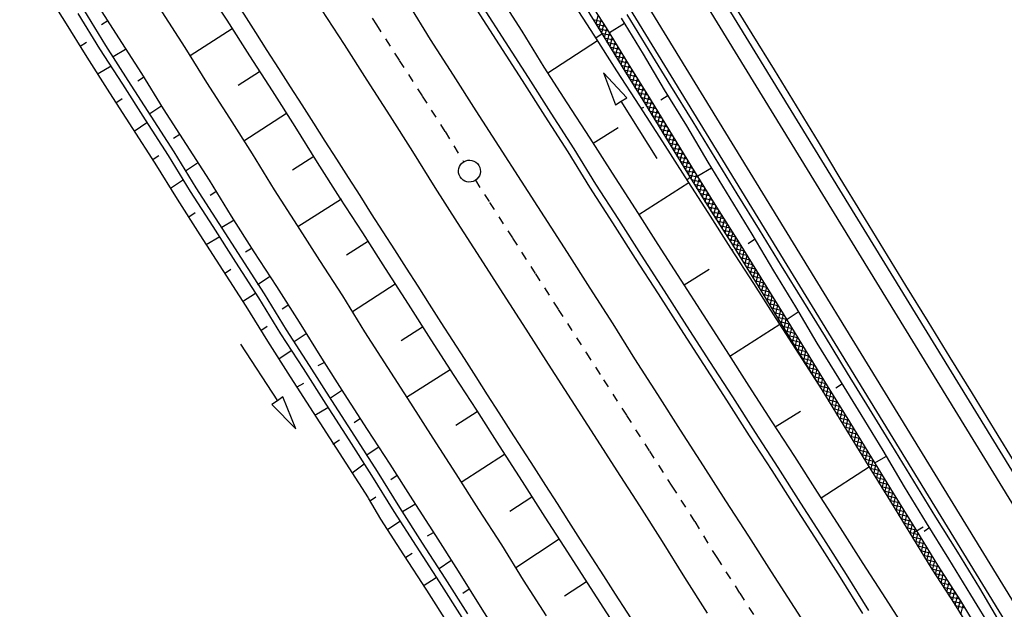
# Model space of a CAD drawing. Extents: x 448150 to 449332, y 437108 to 438384.
# Tile 50 of 172: x 448651 to 448710, y 437527 to 437562. Entities that reach past the tile are written whole.
import ezdxf

# ---------------------------------------------------------------- set-up
doc = ezdxf.new("R2010")
doc.units = 0
doc.header["$LTSCALE"] = 2
doc.header["$MEASUREMENT"] = 0
doc.linetypes.add('ACAD_ISO10W100W', pattern=[0.5, 0.25, -0.25])
doc.linetypes.add('AUSGEZOGEN', pattern=[0])
doc.layers.get('0').update_dxf_attribs({"linetype": 'AUSGEZOGEN'})
for name, color, linetype in [('DB-Bahnachse', 7, 'CONTINUOUS'), ('DB-Boeschungen', 15, 'CONTINUOUS'), ('DB-Gleisachsen', 7, 'CONTINUOUS'), ('DB-GRABEN', 15, 'AUSGEZOGEN'), ('DB-Kabelanlagen', 15, 'CONTINUOUS'), ('DB-LS-Waende', 15, 'CONTINUOUS'), ('DB-Wegboeschungen', 15, 'CONTINUOUS'), ('DB-Wege', 15, 'CONTINUOUS'), ('FBRTOP', 250, 'AUSGEZOGEN'), ('SCHLITZRINNE', 200, 'AUSGEZOGEN')]:
    doc.layers.add(name, color=color, linetype=linetype)

# ---------------------------------------------------------------- blocks, each defined once
blk = doc.blocks.new('*X214')
at = {"color": 0, "linetype": 'ByBlock'}
for p, q in [((-328327, -433015), (-327919, -432606)), ((-328002, -433007), (-327594, -432599)), ((-327676, -432999), (-327273, -432597)), ((-327354, -432996), (-326954, -432596)), ((-327035, -432995), (-326635, -432594)), ((-326717, -432995), (-326315, -432593)), ((-326398, -432994), (-325996, -432592)), ((-326079, -432994), (-325677, -432591)), ((-325760, -432993), (-325358, -432590)), ((-325442, -432993), (-325038, -432589)), ((-325123, -432992), (-324720, -432589)), ((-324804, -432992), (-324401, -432588)), ((-324486, -432991), (-324082, -432588)), ((-324167, -432991), (-323763, -432587)), ((-323848, -432990), (-323445, -432587)), ((-323529, -432990), (-323126, -432586)), ((-323211, -432989), (-322807, -432586)), ((-322892, -432989), (-322489, -432585)), ((-322573, -432988), (-322170, -432585)), ((-322255, -432987), (-321851, -432584)), ((-321936, -432987), (-321532, -432584)), ((-321617, -432986), (-321214, -432583)), ((-321298, -432986), (-320895, -432583)), ((-320980, -432985), (-320576, -432582)), ((-320661, -432985), (-320258, -432581)), ((-320342, -432984), (-319939, -432581)), ((-320024, -432984), (-319620, -432580)), ((-319705, -432983), (-319301, -432580)), ((-319386, -432983), (-318983, -432579)), ((-319067, -432982), (-318664, -432579)), ((-318749, -432982), (-318345, -432578)), ((-318430, -432981), (-318027, -432578)), ((-318111, -432981), (-317708, -432577)), ((-317792, -432980), (-317389, -432577)), ((-317474, -432980), (-317070, -432576)), ((-317155, -432979), (-316752, -432576)), ((-316836, -432979), (-316433, -432575)), ((-316518, -432978), (-316114, -432575)), ((-316199, -432978), (-315795, -432574)), ((-315880, -432977), (-315477, -432574)), ((-315561, -432976), (-315158, -432573)), ((-315243, -432976), (-314839, -432573)), ((-314924, -432975), (-314521, -432572)), ((-314605, -432974), (-314202, -432572)), ((-314285, -432973), (-313883, -432571)), ((-313966, -432972), (-313564, -432571)), ((-313647, -432971), (-313246, -432570)), ((-313328, -432970), (-312927, -432569)), ((-313008, -432969), (-312608, -432569)), ((-312689, -432968), (-312289, -432568)), ((-312370, -432967), (-311970, -432567)), ((-312051, -432967), (-311651, -432566)), ((-311733, -432966), (-311331, -432565)), ((-311414, -432966), (-311012, -432564)), ((-311095, -432965), (-310693, -432563)), ((-310777, -432965), (-310374, -432562)), ((-310458, -432964), (-310055, -432561)), ((-310139, -432964), (-309736, -432560)), ((-309820, -432963), (-309417, -432560)), ((-309502, -432963), (-309098, -432559)), ((-309183, -432962), (-308780, -432559)), ((-308864, -432962), (-308461, -432558)), ((-308546, -432961), (-308142, -432558)), ((-308227, -432960), (-307823, -432557)), ((-307908, -432960), (-307505, -432557)), ((-307589, -432959), (-307186, -432556)), ((-307271, -432959), (-306867, -432556)), ((-306952, -432958), (-306549, -432555)), ((-306633, -432958), (-306230, -432554)), ((-306315, -432957), (-305911, -432554)), ((-305996, -432957), (-305592, -432553)), ((-305677, -432956), (-305274, -432553)), ((-305358, -432956), (-304953, -432551)), ((-305040, -432955), (-304628, -432544)), ((-304715, -432949), (-304303, -432537)), ((-304390, -432942), (-303978, -432530)), ((-304064, -432935), (-303653, -432523)), ((-303739, -432928), (-303327, -432516)), ((-303414, -432921), (-303002, -432509)), ((-303089, -432914), (-302677, -432502)), ((-302764, -432907), (-302355, -432498)), ((-302440, -432901), (-302037, -432498)), ((-343345, -433077), (-342953, -432685)), ((-343026, -433076), (-342628, -432678)), ((-342707, -433075), (-342307, -432675)), ((-342388, -433074), (-341988, -432675)), ((-342069, -433074), (-341670, -432674)), ((-341750, -433073), (-341351, -432674)), ((-341432, -433073), (-341032, -432673)), ((-341113, -433072), (-340714, -432673)), ((-340794, -433072), (-340395, -432672)), ((-340476, -433071), (-340076, -432672)), ((-340157, -433071), (-339757, -432671)), ((-339838, -433070), (-339438, -432670)), ((-339519, -433070), (-339119, -432669)), ((-339201, -433069), (-338799, -432668)), ((-338882, -433069), (-338480, -432667)), ((-338563, -433068), (-338161, -432666)), ((-338244, -433067), (-337842, -432665)), ((-337926, -433067), (-337522, -432664)), ((-337607, -433066), (-337204, -432663)), ((-337288, -433066), (-336885, -432663)), ((-336970, -433065), (-336566, -432662)), ((-336651, -433065), (-336248, -432662)), ((-336332, -433064), (-335929, -432661)), ((-336013, -433064), (-335610, -432660)), ((-335695, -433063), (-335291, -432660)), ((-335376, -433063), (-334973, -432659)), ((-335057, -433062), (-334654, -432659)), ((-334739, -433062), (-334335, -432658)), ((-334420, -433061), (-334016, -432658)), ((-334101, -433061), (-333698, -432657)), ((-333782, -433060), (-333379, -432657)), ((-333464, -433060), (-333060, -432656)), ((-333145, -433059), (-332742, -432656)), ((-332826, -433059), (-332423, -432655)), ((-332508, -433058), (-332104, -432655)), ((-332189, -433058), (-331785, -432654)), ((-331870, -433057), (-331467, -432654)), ((-331551, -433057), (-331148, -432653)), ((-331233, -433056), (-330829, -432653)), ((-330914, -433055), (-330511, -432652)), ((-330595, -433055), (-330192, -432652)), ((-330276, -433054), (-329870, -432648)), ((-329957, -433053), (-329545, -432641)), ((-329631, -433045), (-329220, -432634)), ((-329305, -433038), (-328895, -432627)), ((-328979, -433030), (-328569, -432620)), ((-328653, -433022), (-328244, -432613))]:
    blk.add_line(p, q, dxfattribs=at)
blk = doc.blocks.new('*X215')
at = {"color": 0, "linetype": 'ByBlock'}
for p, q in [((-327497, -432996), (-327888, -432605)), ((-327180, -432996), (-327576, -432599)), ((-326862, -432995), (-327260, -432597)), ((-326544, -432995), (-326943, -432596)), ((-326227, -432994), (-326626, -432594)), ((-325909, -432993), (-326309, -432593)), ((-325591, -432993), (-325992, -432592)), ((-325274, -432992), (-325675, -432591)), ((-324956, -432992), (-325357, -432590)), ((-324638, -432991), (-325040, -432589)), ((-324321, -432991), (-324723, -432589)), ((-324003, -432990), (-324405, -432588)), ((-323685, -432990), (-324087, -432588)), ((-323367, -432989), (-323770, -432587)), ((-323050, -432989), (-323452, -432587)), ((-322732, -432988), (-323134, -432586)), ((-322414, -432988), (-322816, -432586)), ((-322097, -432987), (-322499, -432585)), ((-321779, -432987), (-322181, -432585)), ((-321461, -432986), (-321863, -432584)), ((-321144, -432986), (-321546, -432584)), ((-320826, -432985), (-321228, -432583)), ((-320508, -432985), (-320910, -432583)), ((-320191, -432984), (-320593, -432582)), ((-319873, -432984), (-320275, -432582)), ((-319555, -432983), (-319957, -432581)), ((-319238, -432983), (-319640, -432580)), ((-318920, -432982), (-319322, -432580)), ((-318602, -432981), (-319004, -432579)), ((-318285, -432981), (-318687, -432579)), ((-317967, -432980), (-318369, -432578)), ((-317649, -432980), (-318051, -432578)), ((-317332, -432979), (-317734, -432577)), ((-317014, -432979), (-317416, -432577)), ((-316696, -432978), (-317098, -432576)), ((-316379, -432978), (-316781, -432576)), ((-316061, -432977), (-316463, -432575)), ((-315743, -432977), (-316145, -432575)), ((-315426, -432976), (-315828, -432574)), ((-315108, -432976), (-315510, -432574)), ((-314791, -432975), (-315192, -432573)), ((-314473, -432974), (-314875, -432573)), ((-314156, -432973), (-314557, -432572)), ((-313839, -432972), (-314239, -432572)), ((-313522, -432971), (-313922, -432571)), ((-313205, -432970), (-313604, -432571)), ((-312888, -432969), (-313286, -432570)), ((-312570, -432968), (-312968, -432570)), ((-312253, -432967), (-312651, -432569)), ((-311935, -432967), (-312333, -432568)), ((-311617, -432966), (-312016, -432567)), ((-311300, -432966), (-311699, -432566)), ((-310982, -432965), (-311382, -432565)), ((-310664, -432964), (-311065, -432564)), ((-310347, -432964), (-310748, -432563)), ((-310029, -432963), (-310430, -432562)), ((-309711, -432963), (-310113, -432561)), ((-309394, -432962), (-309796, -432560)), ((-309076, -432962), (-309478, -432560)), ((-308758, -432961), (-309160, -432559)), ((-308441, -432961), (-308843, -432559)), ((-308123, -432960), (-308525, -432558)), ((-307805, -432960), (-308207, -432558)), ((-307488, -432959), (-307890, -432557)), ((-307170, -432959), (-307572, -432557)), ((-306852, -432958), (-307254, -432556)), ((-306535, -432958), (-306937, -432556)), ((-306217, -432957), (-306619, -432555)), ((-305899, -432957), (-306301, -432555)), ((-305582, -432956), (-305984, -432554)), ((-305264, -432956), (-305666, -432554)), ((-304948, -432954), (-305348, -432553)), ((-304636, -432947), (-305031, -432552)), ((-304325, -432940), (-304719, -432546)), ((-304013, -432934), (-304408, -432539)), ((-303702, -432927), (-304096, -432532)), ((-303390, -432920), (-303785, -432526)), ((-303079, -432914), (-303473, -432519)), ((-302767, -432907), (-303162, -432512)), ((-302455, -432901), (-302850, -432506)), ((-302137, -432901), (-302539, -432499)), ((-301819, -432900), (-302221, -432498)), ((-343009, -433076), (-343390, -432695)), ((-342692, -433075), (-343079, -432688)), ((-342374, -433074), (-342767, -432681)), ((-342057, -433074), (-342455, -432676)), ((-341739, -433073), (-342137, -432675)), ((-341421, -433073), (-341819, -432675)), ((-341104, -433072), (-341502, -432674)), ((-340786, -433072), (-341184, -432674)), ((-340468, -433071), (-340866, -432673)), ((-340151, -433071), (-340549, -432673)), ((-339833, -433070), (-340231, -432672)), ((-339515, -433070), (-339913, -432671)), ((-339198, -433069), (-339596, -432670)), ((-338880, -433069), (-339279, -432669)), ((-338562, -433068), (-338962, -432668)), ((-338245, -433068), (-338645, -432667)), ((-337927, -433067), (-338328, -432666)), ((-337609, -433066), (-338011, -432665)), ((-337292, -433066), (-337693, -432664)), ((-336974, -433065), (-337376, -432663)), ((-336656, -433065), (-337058, -432663)), ((-336339, -433064), (-336741, -432662)), ((-336021, -433064), (-336423, -432662)), ((-335703, -433063), (-336105, -432661)), ((-335385, -433063), (-335788, -432661)), ((-335068, -433062), (-335470, -432660)), ((-334750, -433062), (-335152, -432660)), ((-334432, -433061), (-334834, -432659)), ((-334115, -433061), (-334517, -432659)), ((-333797, -433060), (-334199, -432658)), ((-333479, -433060), (-333881, -432658)), ((-333162, -433059), (-333564, -432657)), ((-332844, -433059), (-333246, -432657)), ((-332526, -433058), (-332928, -432656)), ((-332209, -433058), (-332611, -432656)), ((-331891, -433057), (-332293, -432655)), ((-331573, -433057), (-331975, -432655)), ((-331256, -433056), (-331658, -432654)), ((-330938, -433056), (-331340, -432653)), ((-330620, -433055), (-331022, -432653)), ((-330303, -433054), (-330705, -432652)), ((-329985, -433054), (-330387, -432652)), ((-329674, -433046), (-330069, -432651)), ((-329364, -433039), (-329757, -432646)), ((-329053, -433032), (-329445, -432639)), ((-328742, -433024), (-329134, -432632)), ((-328431, -433017), (-328822, -432626)), ((-328120, -433010), (-328511, -432619)), ((-327809, -433002), (-328199, -432612))]:
    blk.add_line(p, q, dxfattribs=at)

msp = doc.modelspace()

# ---------------------------------------------------------------- hatches: boundary and pattern name
at = {"layer": 'SCHLITZRINNE'}
h = msp.add_hatch(dxfattribs=at)
h.set_pattern_fill('_USER', color=256, scale=1.5, angle=45, style=0, pattern_type=0)
h.set_pattern_definition([(0.19809, (448696.2442, 437758.0261), (-0.005186, 1.499991), [])])
edge = h.paths.add_edge_path()
edge.add_arc((450103.943, 439168.643), 1992.851, 225.253931, 225.326505)
edge.add_arc((450104.379, 439169.084), 1993.471, 225.326505, 225.685513)
edge.add_arc((450114.112, 439179.052), 2007.404, 225.685514, 226.043274)
edge.add_arc((450116.374, 439181.397), 2010.661, 226.043274, 226.400342)
edge.add_arc((450108.345, 439172.967), 1999.019, 226.400342, 226.758448)
edge.add_arc((450107.359, 439171.918), 1997.58, 226.758448, 227.116898)
edge.add_arc((450114.22, 439179.306), 2007.663, 227.116898, 227.474446)
edge.add_arc((450112.044, 439176.933), 2004.443, 227.474446, 227.83238)
edge.add_arc((450107.824, 439172.273), 1998.156, 227.83238, 228.190877)
edge.add_arc((450107.663, 439172.094), 1997.915, 228.190877, 228.549748)
edge.add_arc((450107.034, 439171.381), 1996.965, 228.549748, 228.908704)
edge.add_arc((450111.572, 439176.585), 2003.869, 228.908704, 229.265964)
edge.add_arc((450119.093, 439185.318), 2015.394, 229.265964, 229.6222)
edge.add_arc((450115.134, 439180.663), 2009.284, 229.6222, 229.979919)
edge.add_arc((450101.808, 439164.793), 1988.56, 229.979919, 230.339497)
edge.add_arc((450135.905, 439205.921), 2041.985, 230.339497, 230.699144)
edge.add_arc((450015.788, 439059.171), 1852.343, 230.699144, 231.076753)
edge.add_arc((450440.038, 439584.513), 2527.6, 231.076753, 231.41321)
edge.add_arc((449605.176, 438538.206), 1189.037, 231.413211, 231.903765)
edge.add_arc((451876.599, 441435.451), 4870.53, 231.903765, 232.054115)
edge.add_arc((449764.385, 438726.671), 1435.572, 232.054115, 232.331051)
edge.add_arc((663048.573, 714993.472), 350453.466, 232.33105148, 232.33182369)
edge.add_arc((452105.708, 441751.773), 5260.885, 232.331837, 232.33814)
edge.add_arc((1083717.784, 1260087.558), 1038995.508, 232.338139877, 232.338829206)
edge.add_arc((362297.748, 325361.769), 141749.668, 52.33595822, 52.34101086, ccw=False)
edge.add_arc((130991.073, 25697.409), 520301.522, 52.33458173, 52.33595822, ccw=False)
edge.add_arc((597397.743, 629905.021), 242982.187, 232.33379622, 232.33674373)
edge.add_arc((1091510.304, 1270060.009), 1051651.236, 232.336743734, 232.337424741)
edge.add_arc((63904.407, -61307.138), 630166.935, 52.33651599, 52.337652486, ccw=False)
edge.add_line((448950.678, 437541.271), (448965.933, 437529.496))
edge.add_arc((450103.943, 439168.643), 1993.351, 225.253931, 225.326505)
edge.add_arc((450104.379, 439169.084), 1993.971, 225.326505, 225.633952)
h = msp.add_hatch(dxfattribs=at)
h.set_pattern_fill('_USER', color=256, scale=1.5, angle=45, style=0, pattern_type=0)
h.set_pattern_definition([(1.0848, (448717.7677, 437736.8698), (-0.0283982, 1.4997312), [])])
edge = h.paths.add_edge_path()
edge.add_arc((450104.379, 439169.084), 1993.971, 225.677136, 225.685513)
edge.add_arc((450114.112, 439179.052), 2007.904, 225.685514, 226.043274)
edge.add_arc((450116.374, 439181.397), 2011.161, 226.043274, 226.348764)
edge.add_arc((450103.943, 439168.643), 1992.851, 225.253931, 225.326505)
edge.add_arc((450104.379, 439169.084), 1993.471, 225.326505, 225.685513)
edge.add_arc((450114.112, 439179.052), 2007.404, 225.685514, 226.043274)
edge.add_arc((450116.374, 439181.397), 2010.661, 226.043274, 226.400342)
edge.add_arc((450108.345, 439172.967), 1999.019, 226.400342, 226.758448)
edge.add_arc((450107.359, 439171.918), 1997.58, 226.758448, 227.116898)
edge.add_arc((450114.22, 439179.306), 2007.663, 227.116898, 227.474446)
edge.add_arc((450112.044, 439176.933), 2004.443, 227.474446, 227.83238)
edge.add_arc((450107.824, 439172.273), 1998.156, 227.83238, 228.190877)
edge.add_arc((450107.663, 439172.094), 1997.915, 228.190877, 228.549748)
edge.add_arc((450107.034, 439171.381), 1996.965, 228.549748, 228.908704)
edge.add_arc((450111.572, 439176.585), 2003.869, 228.908704, 229.265964)
edge.add_arc((450119.093, 439185.318), 2015.394, 229.265964, 229.6222)
edge.add_arc((450115.134, 439180.663), 2009.284, 229.6222, 229.979919)
edge.add_arc((450101.808, 439164.793), 1988.56, 229.979919, 230.339497)
edge.add_arc((450135.905, 439205.921), 2041.985, 230.339497, 230.699144)
edge.add_arc((450015.788, 439059.171), 1852.343, 230.699144, 231.076753)
edge.add_arc((450440.038, 439584.513), 2527.6, 231.076753, 231.41321)
edge.add_arc((449605.176, 438538.206), 1189.037, 231.413211, 231.903765)
edge.add_arc((451876.599, 441435.451), 4870.53, 231.903765, 232.054115)
edge.add_arc((449764.385, 438726.671), 1435.572, 232.054115, 232.331051)
edge.add_arc((663048.573, 714993.472), 350453.466, 232.33105148, 232.33182369)
edge.add_arc((452105.708, 441751.773), 5260.885, 232.331837, 232.33814)
edge.add_arc((1083717.784, 1260087.558), 1038995.508, 232.338139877, 232.338829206)
edge.add_arc((362297.748, 325361.769), 141749.668, 52.33595822, 52.34101086, ccw=False)
edge.add_arc((130991.073, 25697.409), 520301.522, 52.33458173, 52.33595822, ccw=False)
edge.add_arc((597397.743, 629905.021), 242982.187, 232.33379622, 232.33674373)
edge.add_arc((1091510.304, 1270060.009), 1051651.236, 232.336743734, 232.337424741)
edge.add_arc((63904.407, -61307.138), 630166.935, 52.33651599, 52.337652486, ccw=False)
edge.add_line((448950.678, 437541.271), (448965.933, 437529.496))
h = msp.add_hatch(dxfattribs=at)
h.set_pattern_fill('_USER', color=256, scale=1.5, angle=45, style=0, pattern_type=0)
h.set_pattern_definition([(1.92282, (448737.9663, 437717.5835), (-0.05033, 1.4991554), [])])
edge = h.paths.add_edge_path()
edge.add_arc((450116.374, 439181.397), 2011.161, 226.391578, 226.400342)
edge.add_arc((450108.345, 439172.967), 1999.519, 226.400342, 226.758448)
edge.add_arc((450107.359, 439171.918), 1998.08, 226.758448, 227.116898)
edge.add_arc((450114.22, 439179.306), 2008.163, 227.116898, 227.474446)
edge.add_arc((450112.044, 439176.933), 2004.943, 227.474446, 227.83238)
edge.add_arc((450107.824, 439172.273), 1998.656, 227.83238, 228.068653)
edge.add_arc((450103.943, 439168.643), 1992.851, 225.253931, 225.326505)
edge.add_arc((450104.379, 439169.084), 1993.471, 225.326505, 225.685513)
edge.add_arc((450114.112, 439179.052), 2007.404, 225.685514, 226.043274)
edge.add_arc((450116.374, 439181.397), 2010.661, 226.043274, 226.400342)
edge.add_arc((450108.345, 439172.967), 1999.019, 226.400342, 226.758448)
edge.add_arc((450107.359, 439171.918), 1997.58, 226.758448, 227.116898)
edge.add_arc((450114.22, 439179.306), 2007.663, 227.116898, 227.474446)
edge.add_arc((450112.044, 439176.933), 2004.443, 227.474446, 227.83238)
edge.add_arc((450107.824, 439172.273), 1998.156, 227.83238, 228.190877)
edge.add_arc((450107.663, 439172.094), 1997.915, 228.190877, 228.549748)
edge.add_arc((450107.034, 439171.381), 1996.965, 228.549748, 228.908704)
edge.add_arc((450111.572, 439176.585), 2003.869, 228.908704, 229.265964)
edge.add_arc((450119.093, 439185.318), 2015.394, 229.265964, 229.6222)
edge.add_arc((450115.134, 439180.663), 2009.284, 229.6222, 229.979919)
edge.add_arc((450101.808, 439164.793), 1988.56, 229.979919, 230.339497)
edge.add_arc((450135.905, 439205.921), 2041.985, 230.339497, 230.699144)
edge.add_arc((450015.788, 439059.171), 1852.343, 230.699144, 231.076753)
edge.add_arc((450440.038, 439584.513), 2527.6, 231.076753, 231.41321)
edge.add_arc((449605.176, 438538.206), 1189.037, 231.413211, 231.903765)
edge.add_arc((451876.599, 441435.451), 4870.53, 231.903765, 232.054115)
edge.add_arc((449764.385, 438726.671), 1435.572, 232.054115, 232.331051)
edge.add_arc((663048.573, 714993.472), 350453.466, 232.33105148, 232.33182369)
edge.add_arc((452105.708, 441751.773), 5260.885, 232.331837, 232.33814)
edge.add_arc((1083717.784, 1260087.558), 1038995.508, 232.338139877, 232.338829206)
edge.add_arc((362297.748, 325361.769), 141749.668, 52.33595822, 52.34101086, ccw=False)
edge.add_arc((130991.073, 25697.409), 520301.522, 52.33458173, 52.33595822, ccw=False)
edge.add_arc((597397.743, 629905.021), 242982.187, 232.33379622, 232.33674373)
edge.add_arc((1091510.304, 1270060.009), 1051651.236, 232.336743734, 232.337424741)
edge.add_arc((63904.407, -61307.138), 630166.935, 52.33651599, 52.337652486, ccw=False)
edge.add_line((448950.678, 437541.271), (448965.933, 437529.496))
h = msp.add_hatch(dxfattribs=at)
h.set_pattern_fill('_USER', color=256, scale=1.5, angle=45, style=0, pattern_type=0)
h.set_pattern_definition([(5.43336, (448830.8072, 437635.437), (-0.142032, 1.4932605), [])])
edge = h.paths.add_edge_path()
edge.add_arc((450115.134, 439180.663), 2009.784, 229.703318, 229.979919)
edge.add_arc((450101.808, 439164.793), 1989.06, 229.979919, 230.339497)
edge.add_arc((450135.905, 439205.921), 2042.485, 230.339497, 230.699144)
edge.add_arc((450015.788, 439059.171), 1852.843, 230.699144, 231.076753)
edge.add_arc((450440.038, 439584.513), 2528.1, 231.076753, 231.211068)
edge.add_arc((450103.943, 439168.643), 1992.851, 225.253931, 225.326505)
edge.add_arc((450104.379, 439169.084), 1993.471, 225.326505, 225.685513)
edge.add_arc((450114.112, 439179.052), 2007.404, 225.685514, 226.043274)
edge.add_arc((450116.374, 439181.397), 2010.661, 226.043274, 226.400342)
edge.add_arc((450108.345, 439172.967), 1999.019, 226.400342, 226.758448)
edge.add_arc((450107.359, 439171.918), 1997.58, 226.758448, 227.116898)
edge.add_arc((450114.22, 439179.306), 2007.663, 227.116898, 227.474446)
edge.add_arc((450112.044, 439176.933), 2004.443, 227.474446, 227.83238)
edge.add_arc((450107.824, 439172.273), 1998.156, 227.83238, 228.190877)
edge.add_arc((450107.663, 439172.094), 1997.915, 228.190877, 228.549748)
edge.add_arc((450107.034, 439171.381), 1996.965, 228.549748, 228.908704)
edge.add_arc((450111.572, 439176.585), 2003.869, 228.908704, 229.265964)
edge.add_arc((450119.093, 439185.318), 2015.394, 229.265964, 229.6222)
edge.add_arc((450115.134, 439180.663), 2009.284, 229.6222, 229.979919)
edge.add_arc((450101.808, 439164.793), 1988.56, 229.979919, 230.339497)
edge.add_arc((450135.905, 439205.921), 2041.985, 230.339497, 230.699144)
edge.add_arc((450015.788, 439059.171), 1852.343, 230.699144, 231.076753)
edge.add_arc((450440.038, 439584.513), 2527.6, 231.076753, 231.41321)
edge.add_arc((449605.176, 438538.206), 1189.037, 231.413211, 231.903765)
edge.add_arc((451876.599, 441435.451), 4870.53, 231.903765, 232.054115)
edge.add_arc((449764.385, 438726.671), 1435.572, 232.054115, 232.331051)
edge.add_arc((663048.573, 714993.472), 350453.466, 232.33105148, 232.33182369)
edge.add_arc((452105.708, 441751.773), 5260.885, 232.331837, 232.33814)
edge.add_arc((1083717.784, 1260087.558), 1038995.508, 232.338139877, 232.338829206)
edge.add_arc((362297.748, 325361.769), 141749.668, 52.33595822, 52.34101086, ccw=False)
edge.add_arc((130991.073, 25697.409), 520301.522, 52.33458173, 52.33595822, ccw=False)
edge.add_arc((597397.743, 629905.021), 242982.187, 232.33379622, 232.33674373)
edge.add_arc((1091510.304, 1270060.009), 1051651.236, 232.336743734, 232.337424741)
edge.add_arc((63904.407, -61307.138), 630166.935, 52.33651599, 52.337652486, ccw=False)
edge.add_line((448950.678, 437541.271), (448965.933, 437529.496))

# ---------------------------------------------------------------- linework, layer by layer
at = {"layer": 'DB-Bahnachse', "linetype": 'ACAD_ISO10W100W'}
for p, q in [((448671.278, 437564.181), (448672.613, 437562.112)), ((448672.613, 437562.112), (448673.971, 437559.998)), ((448673.971, 437559.998), (448675.329, 437557.884)), ((448675.329, 437557.884), (448676.686, 437555.77)), ((448676.686, 437555.77), (448677.788, 437553.978)), ((448678.485, 437552.881), (448679.335, 437551.563)), ((448679.335, 437551.563), (448680.692, 437549.449)), ((448680.692, 437549.449), (448682.05, 437547.335)), ((448682.05, 437547.335), (448683.408, 437545.221)), ((448683.408, 437545.221), (448685.081, 437542.625)), ((448685.081, 437542.625), (448686.1, 437541.038)), ((448686.1, 437541.038), (448687.458, 437538.924)), ((448687.458, 437538.924), (448688.816, 437536.81)), ((448688.816, 437536.81), (448690.151, 437534.74)), ((448690.151, 437534.74), (448691.509, 437532.626)), ((448691.509, 437532.626), (448692.822, 437530.49)), ((448692.822, 437530.49), (448694.18, 437528.376)), ((448694.18, 437528.376), (448695.515, 437526.306))]:
    msp.add_line(p, q, dxfattribs=at)
at = {"layer": 'DB-Bahnachse', "linetype": 'Continuous'}
msp.add_ellipse((448678.133, 437553.427), major_axis=(-0.46, 0.46), ratio=1, start_param=2.905619, end_param=9.188804, dxfattribs=at)
at = {"layer": 'DB-Boeschungen', "linetype": 'Continuous'}
for p, q in [((448662.365, 437564.492), (448663.723, 437562.378)), ((448679.911, 437563.808), (448681.246, 437561.738)), ((448684.184, 437563.572), (448685.519, 437561.502)), ((448659.873, 437562.886), (448661.23, 437560.772)), ((448663.723, 437562.378), (448665.08, 437560.264)), ((448687.143, 437562.498), (448688.457, 437560.362)), ((448664.04, 437561.866), (448661.547, 437560.26)), ((448686.457, 437561.644), (448687.347, 437562.209)), ((448681.246, 437561.738), (448682.559, 437559.601)), ((448685.519, 437561.502), (448686.876, 437559.388)), ((448685.654, 437561.347), (448685.988, 437561.573)), ((448661.23, 437560.772), (448662.521, 437558.679)), ((448682.785, 437559.268), (448685.745, 437561.169)), ((448665.08, 437560.264), (448666.415, 437558.195)), ((448688.457, 437560.362), (448689.702, 437558.247)), ((448682.559, 437559.601), (448683.917, 437557.487)), ((448665.669, 437559.329), (448664.4, 437558.515)), ((448686.876, 437559.388), (448688.234, 437557.274)), ((448662.521, 437558.679), (448663.879, 437556.565)), ((448666.415, 437558.195), (448667.773, 437556.081)), ((448689.929, 437557.913), (448689.506, 437557.642)), ((448689.702, 437558.247), (448691.016, 437556.11)), ((448683.917, 437557.487), (448685.274, 437555.373)), ((448688.234, 437557.274), (448689.592, 437555.16)), ((448688.347, 437557.163), (448688.48, 437557.231)), ((448663.879, 437556.565), (448665.236, 437554.451)), ((448667.275, 437556.837), (448664.739, 437555.208)), ((448667.773, 437556.081), (448669.086, 437553.944)), ((448685.478, 437555.084), (448686.969, 437556.012)), ((448691.016, 437556.11), (448692.284, 437553.951)), ((448685.274, 437555.373), (448686.609, 437553.304)), ((448689.592, 437555.16), (448690.927, 437553.091)), ((448665.236, 437554.451), (448666.549, 437552.315)), ((448668.905, 437554.3), (448667.636, 437553.486)), ((448669.086, 437553.944), (448670.444, 437551.83)), ((448691.687, 437553.141), (448692.51, 437553.617)), ((448692.284, 437553.951), (448693.597, 437551.814)), ((448686.609, 437553.304), (448687.967, 437551.19)), ((448690.927, 437553.091), (448692.284, 437550.977)), ((448691.062, 437552.935), (448691.262, 437553.093)), ((448688.193, 437550.856), (448691.153, 437552.757)), ((448666.549, 437552.315), (448667.907, 437550.201)), ((448670.534, 437551.764), (448667.953, 437550.112)), ((448670.444, 437551.83), (448671.779, 437549.76)), ((448693.597, 437551.814), (448694.911, 437549.677)), ((448687.967, 437551.19), (448689.325, 437549.076)), ((448692.284, 437550.977), (448693.642, 437548.863)), ((448667.907, 437550.201), (448669.242, 437548.131)), ((448671.779, 437549.76), (448673.137, 437547.646)), ((448694.911, 437549.677), (448696.179, 437547.518)), ((448672.14, 437549.271), (448670.828, 437548.434)), ((448689.325, 437549.076), (448690.683, 437546.962)), ((448695.069, 437549.365), (448694.691, 437549.117)), ((448693.642, 437548.863), (448695, 437546.749)), ((448693.71, 437548.729), (448693.799, 437548.774)), ((448669.242, 437548.131), (448670.6, 437546.017)), ((448673.137, 437547.646), (448674.494, 437545.532)), ((448690.886, 437546.673), (448692.377, 437547.601)), ((448696.179, 437547.518), (448697.492, 437545.381)), ((448673.725, 437546.712), (448671.188, 437545.082)), ((448690.683, 437546.962), (448692.018, 437544.892)), ((448695, 437546.749), (448696.335, 437544.679)), ((448670.6, 437546.017), (448671.913, 437543.88)), ((448674.494, 437545.532), (448675.852, 437543.418)), ((448692.018, 437544.892), (448693.375, 437542.778)), ((448696.939, 437544.594), (448697.651, 437545.069)), ((448697.492, 437545.381), (448698.761, 437543.222)), ((448693.601, 437542.445), (448696.561, 437544.345)), ((448696.335, 437544.679), (448697.693, 437542.565)), ((448696.426, 437544.501), (448696.515, 437544.546)), ((448671.913, 437543.88), (448673.271, 437541.766)), ((448675.354, 437544.175), (448674.086, 437543.36)), ((448675.852, 437543.418), (448677.21, 437541.304)), ((448698.761, 437543.222), (448700.051, 437541.13)), ((448693.375, 437542.778), (448694.733, 437540.664)), ((448697.693, 437542.565), (448699.05, 437540.451)), ((448673.271, 437541.766), (448674.628, 437539.652)), ((448676.984, 437541.638), (448674.402, 437539.986)), ((448677.21, 437541.304), (448678.545, 437539.235)), ((448700.233, 437540.773), (448699.899, 437540.547)), ((448700.051, 437541.13), (448701.365, 437538.993)), ((448694.733, 437540.664), (448696.091, 437538.55)), ((448699.05, 437540.451), (448700.364, 437538.314)), ((448674.628, 437539.652), (448675.963, 437537.583)), ((448678.59, 437539.146), (448677.322, 437538.331)), ((448678.545, 437539.235), (448679.903, 437537.121)), ((448696.294, 437538.261), (448697.785, 437539.189)), ((448701.365, 437538.993), (448702.678, 437536.856)), ((448696.091, 437538.55), (448697.426, 437536.481)), ((448700.364, 437538.314), (448701.654, 437536.222)), ((448675.963, 437537.583), (448677.321, 437535.469)), ((448679.903, 437537.121), (448681.26, 437535.007)), ((448702.678, 437536.856), (448703.946, 437534.697)), ((448680.22, 437536.609), (448677.638, 437534.957)), ((448697.426, 437536.481), (448698.783, 437534.367)), ((448701.654, 437536.222), (448702.967, 437534.085)), ((448702.214, 437536.115), (448702.859, 437536.5)), ((448699.01, 437534.033), (448701.88, 437535.888)), ((448677.321, 437535.469), (448678.679, 437533.355)), ((448681.26, 437535.007), (448682.618, 437532.893)), ((448698.783, 437534.367), (448700.141, 437532.253)), ((448703.946, 437534.697), (448705.26, 437532.56)), ((448681.849, 437534.072), (448680.536, 437533.235)), ((448702.967, 437534.085), (448704.28, 437531.949)), ((448678.679, 437533.355), (448680.037, 437531.241)), ((448682.618, 437532.893), (448683.953, 437530.823)), ((448705.26, 437532.56), (448706.573, 437530.423)), ((448700.141, 437532.253), (448701.499, 437530.139)), ((448704.517, 437531.986), (448705.073, 437532.325)), ((448705.463, 437532.271), (448705.129, 437532.045)), ((448683.455, 437531.58), (448680.897, 437529.883)), ((448704.28, 437531.949), (448705.593, 437529.812)), ((448680.037, 437531.241), (448681.327, 437529.149)), ((448683.953, 437530.823), (448685.311, 437528.709)), ((448706.573, 437530.423), (448707.886, 437528.287)), ((448701.499, 437530.139), (448702.834, 437528.069)), ((448705.593, 437529.812), (448706.951, 437527.698)), ((448681.327, 437529.149), (448682.685, 437527.035)), ((448685.085, 437529.043), (448683.772, 437528.206)), ((448685.311, 437528.709), (448686.668, 437526.595)), ((448702.834, 437528.069), (448704.192, 437525.955)), ((448707.886, 437528.287), (448709.176, 437526.194)), ((448706.951, 437527.698), (448708.264, 437525.561))]:
    msp.add_line(p, q, dxfattribs=at)
at = {"layer": 'DB-Gleisachsen', "linetype": 'Continuous'}
for p, q in [((448669.353, 437563.002), (448670.688, 437560.933)), ((448674.516, 437563.332), (448675.806, 437561.24)), ((448675.806, 437561.24), (448677.164, 437559.126)), ((448670.688, 437560.933), (448672.046, 437558.819)), ((448677.164, 437559.126), (448678.522, 437557.012)), ((448672.046, 437558.819), (448673.403, 437556.705)), ((448673.403, 437556.705), (448674.761, 437554.591)), ((448678.522, 437557.012), (448679.88, 437554.898)), ((448679.88, 437554.898), (448681.215, 437552.829)), ((448674.761, 437554.591), (448676.074, 437552.454)), ((448676.074, 437552.454), (448677.409, 437550.385)), ((448681.215, 437552.829), (448682.572, 437550.714)), ((448682.572, 437550.714), (448683.93, 437548.6)), ((448677.409, 437550.385), (448678.767, 437548.271)), ((448683.93, 437548.6), (448685.288, 437546.486)), ((448678.767, 437548.271), (448680.125, 437546.157)), ((448680.125, 437546.157), (448681.482, 437544.042)), ((448685.288, 437546.486), (448686.645, 437544.372)), ((448686.645, 437544.372), (448687.936, 437542.28)), ((448681.482, 437544.042), (448682.817, 437541.973)), ((448682.817, 437541.973), (448684.175, 437539.859)), ((448687.936, 437542.28), (448689.294, 437540.166)), ((448689.294, 437540.166), (448690.651, 437538.052)), ((448684.175, 437539.859), (448685.533, 437537.745)), ((448690.651, 437538.052), (448692.009, 437535.938)), ((448685.533, 437537.745), (448686.891, 437535.631)), ((448686.891, 437535.631), (448688.226, 437533.561)), ((448692.009, 437535.938), (448693.344, 437533.869)), ((448693.344, 437533.869), (448694.702, 437531.755)), ((448688.226, 437533.561), (448689.583, 437531.447)), ((448689.583, 437531.447), (448690.897, 437529.311)), ((448694.702, 437531.755), (448696.059, 437529.641)), ((448696.059, 437529.641), (448697.417, 437527.527)), ((448690.897, 437529.311), (448692.254, 437527.197)), ((448697.417, 437527.527), (448698.752, 437525.457))]:
    msp.add_line(p, q, dxfattribs=at)
at = {"layer": 'DB-GRABEN', "linetype": 'Continuous'}
for p, q in [((448652.742, 437564.445), (448654.1, 437562.331)), ((448684.606, 437563.843), (448685.897, 437561.751)), ((448684.895, 437564.047), (448686.253, 437561.933)), ((448655.213, 437563.01), (448656.526, 437560.873)), ((448655.95, 437563.443), (448657.308, 437561.329)), ((448654.879, 437562.784), (448656.17, 437560.692)), ((448654.1, 437562.331), (448655.413, 437560.194)), ((448656.671, 437562.35), (448656.293, 437562.101)), ((448686.253, 437561.933), (448687.566, 437559.796)), ((448657.308, 437561.329), (448658.666, 437559.215)), ((448685.897, 437561.751), (448687.21, 437559.614)), ((448655.028, 437560.84), (448655.406, 437561.088)), ((448656.17, 437560.692), (448657.527, 437558.578)), ((448656.526, 437560.873), (448657.861, 437558.804)), ((448657.713, 437560.636), (448656.978, 437560.206)), ((448655.413, 437560.194), (448656.771, 437558.08)), ((448656.871, 437559.646), (448656.092, 437559.193)), ((448687.21, 437559.614), (448688.523, 437557.478)), ((448687.566, 437559.796), (448688.857, 437557.704)), ((448658.777, 437558.99), (448658.443, 437558.764)), ((448658.666, 437559.215), (448659.956, 437557.123)), ((448686.085, 437559.267), (448686.809, 437557.36)), ((448687.487, 437557.785), (448686.085, 437559.267)), ((448657.527, 437558.578), (448658.885, 437556.464)), ((448657.861, 437558.804), (448659.219, 437556.69)), ((448656.771, 437558.08), (448658.129, 437555.966)), ((448657.133, 437557.479), (448657.511, 437557.728)), ((448687.148, 437557.572), (448687.487, 437557.785)), ((448688.857, 437557.704), (448690.17, 437555.567)), ((448659.863, 437557.298), (448659.151, 437556.823)), ((448659.956, 437557.123), (448661.314, 437555.009)), ((448686.809, 437557.36), (448687.148, 437557.572)), ((448689.273, 437554.184), (448687.148, 437557.572)), ((448688.523, 437557.478), (448689.836, 437555.341)), ((448659.219, 437556.69), (448660.577, 437554.576)), ((448658.129, 437555.966), (448659.464, 437553.897)), ((448658.976, 437556.286), (448658.219, 437555.788)), ((448658.885, 437556.464), (448660.243, 437554.35)), ((448660.949, 437555.607), (448660.571, 437555.358)), ((448690.17, 437555.567), (448691.483, 437553.43)), ((448661.314, 437555.009), (448662.672, 437552.895)), ((448689.836, 437555.341), (448691.149, 437553.204)), ((448659.306, 437554.097), (448659.684, 437554.345)), ((448660.243, 437554.35), (448661.556, 437552.213)), ((448660.577, 437554.576), (448661.89, 437552.439)), ((448659.464, 437553.897), (448660.777, 437551.76)), ((448661.991, 437553.893), (448661.279, 437553.418)), ((448691.149, 437553.204), (448692.463, 437551.067)), ((448691.483, 437553.43), (448692.796, 437551.294)), ((448661.148, 437552.903), (448660.392, 437552.405)), ((448661.89, 437552.439), (448663.247, 437550.325)), ((448662.672, 437552.895), (448663.985, 437550.758)), ((448661.556, 437552.213), (448662.891, 437550.143)), ((448663.077, 437552.202), (448662.743, 437551.976)), ((448660.777, 437551.76), (448662.135, 437549.646)), ((448692.796, 437551.294), (448694.154, 437549.18)), ((448661.478, 437550.714), (448661.856, 437550.963)), ((448663.985, 437550.758), (448665.343, 437548.644)), ((448692.463, 437551.067), (448693.798, 437548.998)), ((448662.891, 437550.143), (448664.249, 437548.029)), ((448663.247, 437550.325), (448664.582, 437548.256)), ((448664.163, 437550.511), (448663.428, 437550.08)), ((448662.135, 437549.646), (448663.492, 437547.532)), ((448663.321, 437549.521), (448662.497, 437549.045)), ((448693.798, 437548.998), (448695.111, 437546.861)), ((448694.154, 437549.18), (448695.445, 437547.087)), ((448665.226, 437548.864), (448664.848, 437548.615)), ((448665.343, 437548.644), (448666.678, 437546.575)), ((448664.249, 437548.029), (448665.606, 437545.915)), ((448664.582, 437548.256), (448665.94, 437546.142)), ((448663.492, 437547.532), (448664.85, 437545.418)), ((448663.583, 437547.354), (448663.961, 437547.602)), ((448666.312, 437547.173), (448665.556, 437546.675)), ((448695.111, 437546.861), (448696.424, 437544.725)), ((448695.445, 437547.087), (448696.758, 437544.951)), ((448665.426, 437546.16), (448664.669, 437545.662)), ((448665.94, 437546.142), (448667.253, 437544.005)), ((448666.678, 437546.575), (448668.035, 437544.461)), ((448664.85, 437545.418), (448666.14, 437543.326)), ((448665.606, 437545.915), (448666.92, 437543.779)), ((448667.354, 437545.459), (448667.02, 437545.233)), ((448696.758, 437544.951), (448698.071, 437542.814)), ((448668.035, 437544.461), (448669.348, 437542.324)), ((448696.424, 437544.725), (448697.737, 437542.588)), ((448665.755, 437543.971), (448666.134, 437544.22)), ((448666.92, 437543.779), (448668.255, 437541.709)), ((448667.253, 437544.005), (448668.611, 437541.891)), ((448668.44, 437543.768), (448667.728, 437543.293)), ((448664.546, 437543.155), (448666.73, 437539.804)), ((448666.14, 437543.326), (448667.498, 437541.212)), ((448667.598, 437542.778), (448666.842, 437542.28)), ((448697.737, 437542.588), (448699.05, 437540.451)), ((448698.071, 437542.814), (448699.384, 437540.677)), ((448669.526, 437542.077), (448669.125, 437541.872)), ((448669.348, 437542.324), (448670.706, 437540.21)), ((448668.255, 437541.709), (448669.612, 437539.595)), ((448668.611, 437541.891), (448669.946, 437539.821)), ((448667.498, 437541.212), (448668.856, 437539.098)), ((448667.905, 437540.633), (448668.306, 437540.838)), ((448670.59, 437540.43), (448669.878, 437539.955)), ((448670.706, 437540.21), (448672.064, 437538.096)), ((448699.05, 437540.451), (448700.364, 437538.314)), ((448699.384, 437540.677), (448700.697, 437538.541)), ((448666.73, 437539.804), (448666.395, 437539.586)), ((448666.395, 437539.586), (448667.822, 437538.129)), ((448667.065, 437540.023), (448666.73, 437539.804)), ((448667.822, 437538.129), (448667.065, 437540.023)), ((448669.612, 437539.595), (448670.97, 437537.481)), ((448669.946, 437539.821), (448671.304, 437537.707)), ((448668.856, 437539.098), (448670.214, 437536.983)), ((448669.726, 437539.372), (448668.947, 437538.919)), ((448671.676, 437538.739), (448671.298, 437538.49)), ((448700.697, 437538.541), (448702.01, 437536.404)), ((448672.064, 437538.096), (448673.399, 437536.026)), ((448700.364, 437538.314), (448701.654, 437536.222)), ((448670.033, 437537.228), (448670.411, 437537.477)), ((448670.97, 437537.481), (448672.328, 437535.367)), ((448671.304, 437537.707), (448672.661, 437535.593)), ((448670.214, 437536.983), (448672.124, 437534.03)), ((448672.762, 437537.048), (448672.006, 437536.55)), ((448701.654, 437536.222), (448702.967, 437534.085)), ((448702.01, 437536.404), (448703.301, 437534.312)), ((448671.875, 437536.035), (448671.168, 437535.511)), ((448672.661, 437535.593), (448673.975, 437533.457)), ((448673.399, 437536.026), (448674.757, 437533.912)), ((448672.328, 437535.367), (448673.641, 437533.23)), ((448673.848, 437535.356), (448673.47, 437535.107)), ((448703.301, 437534.312), (448704.614, 437532.175)), ((448672.114, 437534.024), (448672.862, 437532.777)), ((448672.205, 437533.846), (448672.583, 437534.095)), ((448674.757, 437533.912), (448676.114, 437531.798)), ((448702.967, 437534.085), (448704.28, 437531.949)), ((448673.641, 437533.23), (448674.976, 437531.161)), ((448673.975, 437533.457), (448675.332, 437531.343)), ((448674.89, 437533.642), (448674.155, 437533.212)), ((448672.862, 437532.777), (448674.219, 437530.663)), ((448674.048, 437532.652), (448673.291, 437532.154)), ((448704.614, 437532.175), (448705.927, 437530.038)), ((448675.976, 437531.951), (448675.62, 437531.77)), ((448676.114, 437531.798), (448677.472, 437529.684)), ((448704.28, 437531.949), (448705.593, 437529.812)), ((448674.976, 437531.161), (448676.334, 437529.047)), ((448675.332, 437531.343), (448676.667, 437529.273)), ((448674.219, 437530.663), (448675.577, 437528.549)), ((448674.355, 437530.508), (448674.733, 437530.757)), ((448677.04, 437530.305), (448676.328, 437529.83)), ((448677.472, 437529.684), (448678.763, 437527.592)), ((448705.593, 437529.812), (448706.951, 437527.698)), ((448705.927, 437530.038), (448707.285, 437527.924)), ((448676.153, 437529.292), (448675.396, 437528.794)), ((448676.334, 437529.047), (448677.691, 437526.933)), ((448676.667, 437529.273), (448678.025, 437527.159)), ((448675.577, 437528.549), (448676.935, 437526.435)), ((448678.126, 437528.613), (448677.748, 437528.364)), ((448707.285, 437527.924), (448708.598, 437525.787)), ((448678.763, 437527.592), (448680.12, 437525.478)), ((448706.951, 437527.698), (448708.264, 437525.561))]:
    msp.add_line(p, q, dxfattribs=at)
at = {"layer": 'DB-Kabelanlagen', "linetype": 'Continuous'}
for p, q in [((448678.567, 437562.983), (448679.902, 437560.913)), ((448678.923, 437563.165), (448680.258, 437561.095)), ((448679.902, 437560.913), (448681.259, 437558.799)), ((448680.258, 437561.095), (448681.616, 437558.981)), ((448681.616, 437558.981), (448682.974, 437556.867)), ((448681.259, 437558.799), (448682.617, 437556.685)), ((448682.617, 437556.685), (448683.975, 437554.571)), ((448682.974, 437556.867), (448684.331, 437554.753)), ((448683.975, 437554.571), (448685.265, 437552.479)), ((448684.331, 437554.753), (448685.622, 437552.661)), ((448685.265, 437552.479), (448686.623, 437550.365)), ((448685.622, 437552.661), (448686.979, 437550.547)), ((448686.623, 437550.365), (448687.981, 437548.251)), ((448686.979, 437550.547), (448688.337, 437548.433)), ((448688.337, 437548.433), (448689.695, 437546.319)), ((448687.981, 437548.251), (448689.338, 437546.137)), ((448689.338, 437546.137), (448690.673, 437544.068)), ((448689.695, 437546.319), (448691.03, 437544.25)), ((448691.03, 437544.25), (448692.388, 437542.136)), ((448690.673, 437544.068), (448692.031, 437541.954)), ((448692.031, 437541.954), (448693.389, 437539.84)), ((448692.388, 437542.136), (448693.745, 437540.022)), ((448693.389, 437539.84), (448694.747, 437537.726)), ((448693.745, 437540.022), (448695.103, 437537.908)), ((448695.103, 437537.908), (448696.438, 437535.838)), ((448694.747, 437537.726), (448696.082, 437535.656)), ((448696.082, 437535.656), (448697.439, 437533.542)), ((448696.438, 437535.838), (448697.796, 437533.724)), ((448697.796, 437533.724), (448699.154, 437531.61)), ((448697.439, 437533.542), (448698.797, 437531.428)), ((448698.797, 437531.428), (448700.155, 437529.314)), ((448699.154, 437531.61), (448700.511, 437529.496)), ((448700.155, 437529.314), (448701.468, 437527.177)), ((448700.511, 437529.496), (448701.824, 437527.359))]:
    msp.add_line(p, q, dxfattribs=at)
at = {"layer": 'DB-LS-Waende', "linetype": 'Continuous'}
msp.add_ellipse((463223.723, 446865.72), major_axis=(14609.057, 9224.151), ratio=1, start_param=3.141898, end_param=3.151359, dxfattribs=at)
at = {"layer": 'DB-Wegboeschungen', "linetype": 'Continuous'}
for p, q in [((448693.619, 437563.666), (448694.91, 437561.573)), ((448687.477, 437562.725), (448688.79, 437560.588)), ((448694.91, 437561.573), (448696.223, 437559.437)), ((448688.79, 437560.588), (448690.081, 437558.496)), ((448696.223, 437559.437), (448697.536, 437557.3)), ((448690.081, 437558.496), (448691.394, 437556.359)), ((448697.536, 437557.3), (448698.849, 437555.163)), ((448691.394, 437556.359), (448692.707, 437554.222)), ((448698.849, 437555.163), (448700.118, 437553.004)), ((448692.707, 437554.222), (448694.02, 437552.086)), ((448700.118, 437553.004), (448701.408, 437550.912)), ((448694.02, 437552.086), (448695.333, 437549.949)), ((448701.408, 437550.912), (448702.722, 437548.775)), ((448695.333, 437549.949), (448696.647, 437547.812)), ((448702.722, 437548.775), (448704.035, 437546.638)), ((448696.647, 437547.812), (448697.96, 437545.675)), ((448704.035, 437546.638), (448705.348, 437544.502)), ((448697.96, 437545.675), (448699.25, 437543.583)), ((448705.348, 437544.502), (448706.661, 437542.365)), ((448699.25, 437543.583), (448700.563, 437541.446)), ((448706.661, 437542.365), (448707.974, 437540.228)), ((448700.563, 437541.446), (448701.877, 437539.31)), ((448707.974, 437540.228), (448709.287, 437538.091)), ((448701.877, 437539.31), (448703.19, 437537.173)), ((448709.287, 437538.091), (448710.578, 437535.999)), ((448703.19, 437537.173), (448704.503, 437535.036)), ((448704.503, 437535.036), (448705.816, 437532.9)), ((448705.816, 437532.9), (448707.106, 437530.807)), ((448707.106, 437530.807), (448708.42, 437528.671)), ((448708.42, 437528.671), (448709.688, 437526.511))]:
    msp.add_line(p, q, dxfattribs=at)
at = {"layer": 'DB-Wege', "linetype": 'Continuous'}
for p, q in [((448654.359, 437626.935), (448725.748, 437510.504)), ((448653.507, 437626.412), (448724.895, 437509.982)), ((448650.949, 437624.844), (448722.338, 437508.413)), ((448650.097, 437624.321), (448721.485, 437507.891))]:
    msp.add_line(p, q, dxfattribs=at)
at = {"layer": 'FBRTOP'}
for points in [[(448902.917, 437602.137, 0.000003), (448912.812, 437594.5, -0.000022), (448922.707, 437586.863, -0.000006), (448932.602, 437579.224, 0.000013), (448942.498, 437571.586, 0.000003), (448952.392, 437563.949, -0.000005), (448962.287, 437556.312, -0.000002), (448991.973, 437533.398, 0.000001), (449021.658, 437510.484, 0), (449059.524, 437481.257, 0), (449100.819, 437449.382, 0.000002), (449140.4, 437418.831, -0.000003), (449179.981, 437388.28, -0.000002), (449197.089, 437375.075, 0.000004)], [(448854.075, 437596.848, 0.002141), (448862.115, 437590.489, 0.000656), (448872.248, 437582.566, 0.001208), (448877.762, 437578.288, 0.000003), (448881.526, 437575.382, 0.000028), (448881.988, 437575.026, 0.000003), (448891.884, 437567.387, -0.000022), (448901.78, 437559.749, -0.000006), (448911.675, 437552.112, 0.000013), (448921.57, 437544.474, 0.000003), (448931.465, 437536.836, -0.000005), (448941.36, 437529.199, 0), (448949.808, 437522.678, 0.000001)]]:
    msp.add_lwpolyline(points, format="xyb", dxfattribs=at)
at = {"layer": 'FBRTOP', "const_width": 0.5}
for points in [[(448889.562, 437593.497, 0.000003), (448893.294, 437590.616, 0.000028), (448893.751, 437590.263, 0.000003), (448903.647, 437582.626, -0.000022), (448913.542, 437574.988, -0.000006), (448923.437, 437567.35, 0.000013), (448933.332, 437559.712, 0.000003), (448943.227, 437552.075, -0.000005), (448953.122, 437544.437, -0.000002), (448982.808, 437521.524, 0.000001), (449012.493, 437498.61, 0), (449050.358, 437469.383, 0), (449091.654, 437437.508, 0.000002), (449131.235, 437406.957, -0.000003), (449170.816, 437376.406, -0.000001), (449185.277, 437365.244, 0.000004)], [(448901.097, 437599.778, 0.000003), (448910.992, 437592.141, -0.000022), (448920.886, 437584.504, -0.000006), (448930.781, 437576.866, 0.000013), (448940.677, 437569.227, 0.000003), (448950.572, 437561.59, -0.000005), (448960.466, 437553.953, -0.000002), (448990.152, 437531.039)], [(449098.999, 437447.023, 0.000002), (449138.58, 437416.472, -0.000003), (449178.161, 437385.922, -0.000002), (449194.742, 437373.122, 0.000004)]]:
    msp.add_lwpolyline(points, format="xyb", dxfattribs=at)
at = {"layer": 'SCHLITZRINNE'}
msp.add_lwpolyline([(448881.628, 437594.59, 0.001208), (448887.11, 437590.337, 0.000003), (448890.849, 437587.45, 0.000028), (448891.307, 437587.097, 0.000003), (448901.202, 437579.459, -0.000022), (448911.098, 437571.822, -0.000006), (448920.993, 437564.184, 0.000013), (448930.888, 437556.546, 0.000003), (448940.783, 437548.908, -0.000005), (448950.678, 437541.271, -0.000001), (448965.933, 437529.496, 0.000001)], format="xyb", dxfattribs=at)

# ---------------------------------------------------------------- block references
at = {"layer": 'DB-GRABEN', "linetype": 'Continuous', "xscale": 0.0009999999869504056, "yscale": 0.0009999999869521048, "zscale": 0.001, "rotation": 301.4796983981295}
for name in ['*X214', '*X215']:
    msp.add_blockref(name, (449234.109, 437495.771), dxfattribs=at)

doc.saveas('drawing.dxf')
